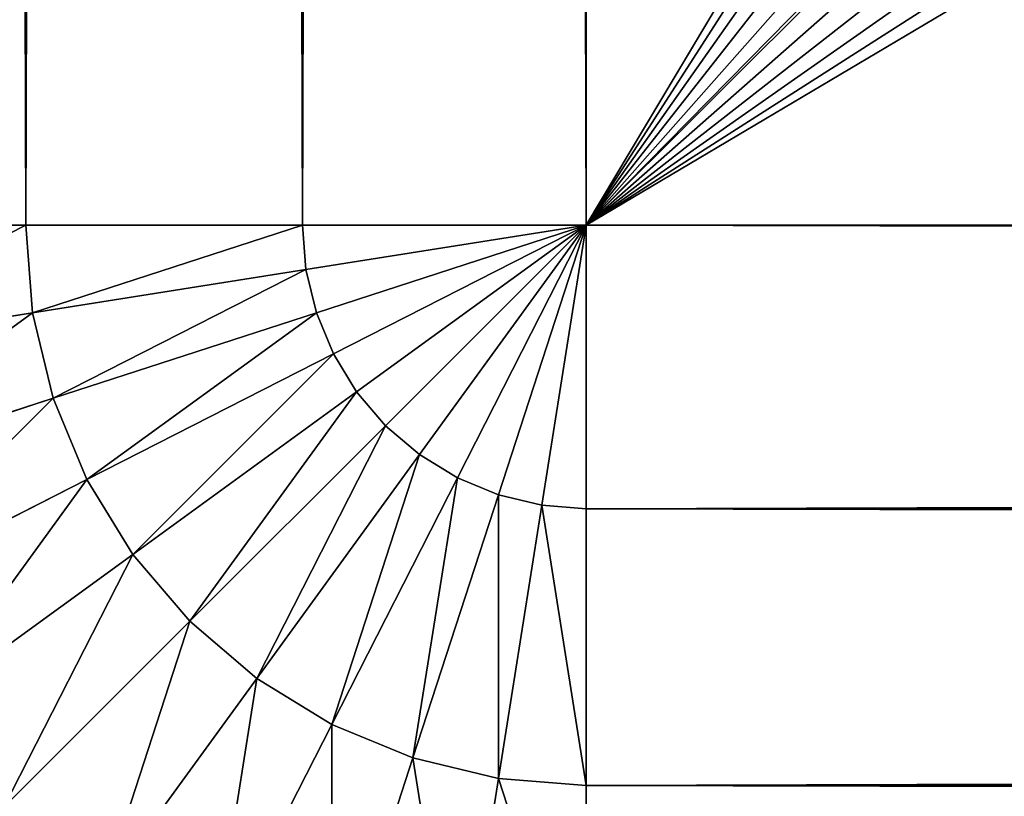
# Model space of a CAD drawing. Header units: centimetres. Extents: x -20.5 to 20.5, y -20.5 to 20.5.
# Tile 6 of 256: x -20.019 to -19.639, y -20.021 to -19.721. Entities that reach past the tile are written whole.
import ezdxf

# ---------------------------------------------------------------- set-up
doc = ezdxf.new("R2010")
doc.units = ezdxf.units.CM
doc.header["$LTSCALE"] = 2.54
doc.layers.get('0').update_dxf_attribs({"true_color": 0xff5454})

# ---------------------------------------------------------------- blocks, each defined once
blk = doc.blocks.new('Grupuj#1')
at = {"color": 7, "true_color": 0xfdfdfd}
for p, q in [((0.48369, 0.7, 13.46574), (0.48369, 41, 13.46574)), ((0.48369, 0.7, 13.46574), (0.48369, 41, 13.46574)), ((0.48369, 0.7, 0.03426), (0.48369, 41, 0.03426)), ((0.48369, 0.7, 0.03426), (0.48369, 41, 0.03426)), ((0.5905, 0.7, 13.49138), (0.5905, 41, 13.49138)), ((0.5905, 0.7, 13.49138), (0.5905, 41, 13.49138)), ((0.5905, 0.7, 0.00862), (0.5905, 41, 0.00862)), ((0.5905, 0.7, 0.00862), (0.5905, 41, 0.00862)), ((0.7, 41, 13.5), (0.7, 0.7, 13.5)), ((0.7, 41, 13.5), (0.7, 0.7, 13.5)), ((0.7, 41), (0.7, 0.7)), ((0.7, 41), (0.7, 0.7)), ((0.38221, 0.7, 13.4237), (0.48369, 0.7, 13.46574)), ((0.38221, 0.7, 13.4237), (0.48369, 0.7, 13.46574)), ((0.48369, 0.7, 0.03426), (0.38221, 0.7, 0.0763)), ((0.48369, 0.7, 0.03426), (0.38221, 0.7, 0.0763)), ((0.48369, 0.7, 13.46574), (0.5905, 0.7, 13.49138)), ((0.48635, 0.66616, 13.46574), (0.48369, 0.7, 13.46574)), ((0.48635, 0.66616, 13.46574), (0.48369, 0.7, 13.46574)), ((0.48369, 0.7, 13.46574), (0.5905, 0.7, 13.49138)), ((0.5905, 0.7, 0.00862), (0.48369, 0.7, 0.03426)), ((0.48635, 0.66616, 0.03426), (0.48369, 0.7, 0.03426)), ((0.5905, 0.7, 0.00862), (0.48369, 0.7, 0.03426)), ((0.48635, 0.66616, 0.03426), (0.48369, 0.7, 0.03426)), ((0.5905, 0.7, 13.49138), (0.7, 0.7, 13.5)), ((0.59184, 0.68287, 13.49138), (0.5905, 0.7, 13.49138)), ((0.59184, 0.68287, 13.49138), (0.5905, 0.7, 13.49138)), ((0.5905, 0.7, 13.49138), (0.7, 0.7, 13.5)), ((0.7, 0.7), (0.5905, 0.7, 0.00862)), ((0.59184, 0.68287, 0.00862), (0.5905, 0.7, 0.00862)), ((0.59184, 0.68287, 0.00862), (0.5905, 0.7, 0.00862)), ((0.7, 0.7), (0.5905, 0.7, 0.00862)), ((0.59184, 0.68287, 13.49138), (0.7, 0.7, 13.5)), ((0.59184, 0.68287, 13.49138), (0.7, 0.7, 13.5)), ((0.59184, 0.68287, 0.00862), (0.7, 0.7)), ((0.59184, 0.68287, 0.00862), (0.7, 0.7)), ((0.59586, 0.66616, 13.49138), (0.7, 0.7, 13.5)), ((0.59586, 0.66616, 13.49138), (0.7, 0.7, 13.5)), ((0.59586, 0.66616, 0.00862), (0.7, 0.7)), ((0.59586, 0.66616, 0.00862), (0.7, 0.7)), ((0.60243, 0.65029, 13.49138), (0.7, 0.7, 13.5)), ((0.60243, 0.65029, 13.49138), (0.7, 0.7, 13.5)), ((0.60243, 0.65029, 0.00862), (0.7, 0.7)), ((0.60243, 0.65029, 0.00862), (0.7, 0.7)), ((0.61141, 0.63564, 13.49138), (0.7, 0.7, 13.5)), ((0.61141, 0.63564, 13.49138), (0.7, 0.7, 13.5)), ((0.61141, 0.63564, 0.00862), (0.7, 0.7)), ((0.61141, 0.63564, 0.00862), (0.7, 0.7)), ((0.62257, 0.62257, 13.49138), (0.7, 0.7, 13.5)), ((0.62257, 0.62257, 13.49138), (0.7, 0.7, 13.5)), ((0.62257, 0.62257, 0.00862), (0.7, 0.7)), ((0.62257, 0.62257, 0.00862), (0.7, 0.7)), ((0.63564, 0.61141, 13.49138), (0.7, 0.7, 13.5)), ((0.63564, 0.61141, 13.49138), (0.7, 0.7, 13.5)), ((0.63564, 0.61141, 0.00862), (0.7, 0.7)), ((0.63564, 0.61141, 0.00862), (0.7, 0.7)), ((0.65029, 0.60243, 13.49138), (0.7, 0.7, 13.5)), ((0.65029, 0.60243, 13.49138), (0.7, 0.7, 13.5)), ((0.65029, 0.60243, 0.00862), (0.7, 0.7)), ((0.65029, 0.60243, 0.00862), (0.7, 0.7)), ((0.66616, 0.59586, 13.49138), (0.7, 0.7, 13.5)), ((0.66616, 0.59586, 13.49138), (0.7, 0.7, 13.5)), ((0.66616, 0.59586, 0.00862), (0.7, 0.7)), ((0.66616, 0.59586, 0.00862), (0.7, 0.7)), ((0.68287, 0.59184, 0.00862), (0.7, 0.7)), ((0.68287, 0.59184, 13.49138), (0.7, 0.7, 13.5)), ((0.68287, 0.59184, 13.49138), (0.7, 0.7, 13.5)), ((0.68287, 0.59184, 0.00862), (0.7, 0.7)), ((0.7, 0.7, 13.5), (40.3, 0.7, 13.5)), ((0.7, 0.5905, 0.00862), (0.7, 0.7)), ((0.7, 0.5905, 13.49138), (0.7, 0.7, 13.5)), ((0.7, 0.7), (40.3, 0.7)), ((0.7, 0.5905, 0.00862), (0.7, 0.7)), ((0.7, 0.7, 13.5), (40.3, 0.7, 13.5)), ((0.7, 0.5905, 13.49138), (0.7, 0.7, 13.5)), ((0.7, 0.7), (40.3, 0.7)), ((0.48635, 0.66616, 13.46574), (0.59184, 0.68287, 13.49138)), ((0.48635, 0.66616, 13.46574), (0.59184, 0.68287, 13.49138)), ((0.48635, 0.66616, 0.03426), (0.59184, 0.68287, 0.00862)), ((0.48635, 0.66616, 0.03426), (0.59184, 0.68287, 0.00862)), ((0.59586, 0.66616, 13.49138), (0.59184, 0.68287, 13.49138)), ((0.59586, 0.66616, 13.49138), (0.59184, 0.68287, 13.49138)), ((0.59586, 0.66616, 0.00862), (0.59184, 0.68287, 0.00862)), ((0.59586, 0.66616, 0.00862), (0.59184, 0.68287, 0.00862)), ((0.38612, 0.65029, 13.4237), (0.48635, 0.66616, 13.46574)), ((0.38612, 0.65029, 13.4237), (0.48635, 0.66616, 13.46574)), ((0.38612, 0.65029, 0.0763), (0.48635, 0.66616, 0.03426)), ((0.38612, 0.65029, 0.0763), (0.48635, 0.66616, 0.03426)), ((0.49428, 0.63316, 13.46574), (0.48635, 0.66616, 13.46574)), ((0.49428, 0.63316, 13.46574), (0.48635, 0.66616, 13.46574)), ((0.49428, 0.63316, 0.03426), (0.48635, 0.66616, 0.03426)), ((0.49428, 0.63316, 0.03426), (0.48635, 0.66616, 0.03426)), ((0.49428, 0.63316, 13.46574), (0.59586, 0.66616, 13.49138)), ((0.49428, 0.63316, 13.46574), (0.59586, 0.66616, 13.49138)), ((0.49428, 0.63316, 0.03426), (0.59586, 0.66616, 0.00862)), ((0.49428, 0.63316, 0.03426), (0.59586, 0.66616, 0.00862)), ((0.60243, 0.65029, 13.49138), (0.59586, 0.66616, 13.49138)), ((0.60243, 0.65029, 13.49138), (0.59586, 0.66616, 13.49138)), ((0.60243, 0.65029, 0.00862), (0.59586, 0.66616, 0.00862)), ((0.60243, 0.65029, 0.00862), (0.59586, 0.66616, 0.00862)), ((0.50726, 0.6018, 13.46574), (0.60243, 0.65029, 13.49138)), ((0.50726, 0.6018, 13.46574), (0.60243, 0.65029, 13.49138)), ((0.50726, 0.6018, 0.03426), (0.60243, 0.65029, 0.00862)), ((0.50726, 0.6018, 0.03426), (0.60243, 0.65029, 0.00862)), ((0.61141, 0.63564, 13.49138), (0.60243, 0.65029, 13.49138)), ((0.61141, 0.63564, 13.49138), (0.60243, 0.65029, 13.49138)), ((0.61141, 0.63564, 0.00862), (0.60243, 0.65029, 0.00862)), ((0.61141, 0.63564, 0.00862), (0.60243, 0.65029, 0.00862)), ((0.525, 0.57286, 13.46574), (0.61141, 0.63564, 13.49138)), ((0.525, 0.57286, 13.46574), (0.61141, 0.63564, 13.49138)), ((0.525, 0.57286, 0.03426), (0.61141, 0.63564, 0.00862)), ((0.525, 0.57286, 0.03426), (0.61141, 0.63564, 0.00862)), ((0.62257, 0.62257, 13.49138), (0.61141, 0.63564, 13.49138)), ((0.62257, 0.62257, 13.49138), (0.61141, 0.63564, 13.49138)), ((0.62257, 0.62257, 0.00862), (0.61141, 0.63564, 0.00862)), ((0.62257, 0.62257, 0.00862), (0.61141, 0.63564, 0.00862)), ((0.39776, 0.6018, 13.4237), (0.49428, 0.63316, 13.46574)), ((0.39776, 0.6018, 13.4237), (0.49428, 0.63316, 13.46574)), ((0.39776, 0.6018, 0.0763), (0.49428, 0.63316, 0.03426)), ((0.39776, 0.6018, 0.0763), (0.49428, 0.63316, 0.03426)), ((0.50726, 0.6018, 13.46574), (0.49428, 0.63316, 13.46574)), ((0.50726, 0.6018, 13.46574), (0.49428, 0.63316, 13.46574)), ((0.50726, 0.6018, 0.03426), (0.49428, 0.63316, 0.03426)), ((0.50726, 0.6018, 0.03426), (0.49428, 0.63316, 0.03426)), ((0.54704, 0.54704, 13.46574), (0.62257, 0.62257, 13.49138)), ((0.54704, 0.54704, 13.46574), (0.62257, 0.62257, 13.49138)), ((0.54704, 0.54704, 0.03426), (0.62257, 0.62257, 0.00862)), ((0.54704, 0.54704, 0.03426), (0.62257, 0.62257, 0.00862)), ((0.63564, 0.61141, 13.49138), (0.62257, 0.62257, 13.49138)), ((0.63564, 0.61141, 13.49138), (0.62257, 0.62257, 13.49138)), ((0.63564, 0.61141, 0.00862), (0.62257, 0.62257, 0.00862)), ((0.63564, 0.61141, 0.00862), (0.62257, 0.62257, 0.00862)), ((0.57286, 0.525, 13.46574), (0.63564, 0.61141, 13.49138)), ((0.57286, 0.525, 13.46574), (0.63564, 0.61141, 13.49138)), ((0.57286, 0.525, 0.03426), (0.63564, 0.61141, 0.00862)), ((0.57286, 0.525, 0.03426), (0.63564, 0.61141, 0.00862)), ((0.65029, 0.60243, 13.49138), (0.63564, 0.61141, 13.49138)), ((0.65029, 0.60243, 13.49138), (0.63564, 0.61141, 13.49138)), ((0.65029, 0.60243, 0.00862), (0.63564, 0.61141, 0.00862)), ((0.65029, 0.60243, 0.00862), (0.63564, 0.61141, 0.00862)), ((0.41684, 0.55572, 13.4237), (0.50726, 0.6018, 13.46574)), ((0.41684, 0.55572, 13.4237), (0.50726, 0.6018, 13.46574)), ((0.41684, 0.55572, 0.0763), (0.50726, 0.6018, 0.03426)), ((0.41684, 0.55572, 0.0763), (0.50726, 0.6018, 0.03426)), ((0.525, 0.57286, 13.46574), (0.50726, 0.6018, 13.46574)), ((0.525, 0.57286, 13.46574), (0.50726, 0.6018, 13.46574)), ((0.525, 0.57286, 0.03426), (0.50726, 0.6018, 0.03426)), ((0.525, 0.57286, 0.03426), (0.50726, 0.6018, 0.03426)), ((0.6018, 0.50726, 13.46574), (0.65029, 0.60243, 13.49138)), ((0.6018, 0.50726, 13.46574), (0.65029, 0.60243, 13.49138)), ((0.6018, 0.50726, 0.03426), (0.65029, 0.60243, 0.00862)), ((0.6018, 0.50726, 0.03426), (0.65029, 0.60243, 0.00862)), ((0.66616, 0.59586, 13.49138), (0.65029, 0.60243, 13.49138)), ((0.66616, 0.59586, 13.49138), (0.65029, 0.60243, 13.49138)), ((0.66616, 0.59586, 0.00862), (0.65029, 0.60243, 0.00862)), ((0.66616, 0.59586, 0.00862), (0.65029, 0.60243, 0.00862)), ((0.63316, 0.49428, 13.46574), (0.66616, 0.59586, 13.49138)), ((0.63316, 0.49428, 13.46574), (0.66616, 0.59586, 13.49138)), ((0.63316, 0.49428, 0.03426), (0.66616, 0.59586, 0.00862)), ((0.63316, 0.49428, 0.03426), (0.66616, 0.59586, 0.00862)), ((0.68287, 0.59184, 13.49138), (0.66616, 0.59586, 13.49138)), ((0.68287, 0.59184, 13.49138), (0.66616, 0.59586, 13.49138)), ((0.68287, 0.59184, 0.00862), (0.66616, 0.59586, 0.00862)), ((0.68287, 0.59184, 0.00862), (0.66616, 0.59586, 0.00862)), ((0.66616, 0.48635, 13.46574), (0.68287, 0.59184, 13.49138)), ((0.66616, 0.48635, 13.46574), (0.68287, 0.59184, 13.49138)), ((0.66616, 0.48635, 0.03426), (0.68287, 0.59184, 0.00862)), ((0.66616, 0.48635, 0.03426), (0.68287, 0.59184, 0.00862)), ((0.7, 0.5905, 0.00862), (0.68287, 0.59184, 0.00862)), ((0.7, 0.5905, 13.49138), (0.68287, 0.59184, 13.49138)), ((0.7, 0.5905, 13.49138), (0.68287, 0.59184, 13.49138)), ((0.7, 0.5905, 0.00862), (0.68287, 0.59184, 0.00862)), ((0.7, 0.48369, 13.46574), (0.7, 0.5905, 13.49138)), ((40.3, 0.5905, 0.00862), (0.7, 0.5905, 0.00862)), ((40.3, 0.5905, 0.00862), (0.7, 0.5905, 0.00862)), ((0.7, 0.48369, 0.03426), (0.7, 0.5905, 0.00862)), ((40.3, 0.5905, 13.49138), (0.7, 0.5905, 13.49138)), ((0.7, 0.48369, 13.46574), (0.7, 0.5905, 13.49138)), ((40.3, 0.5905, 13.49138), (0.7, 0.5905, 13.49138)), ((0.7, 0.48369, 0.03426), (0.7, 0.5905, 0.00862)), ((0.4429, 0.51321, 13.4237), (0.525, 0.57286, 13.46574)), ((0.4429, 0.51321, 13.4237), (0.525, 0.57286, 13.46574)), ((0.4429, 0.51321, 0.0763), (0.525, 0.57286, 0.03426)), ((0.4429, 0.51321, 0.0763), (0.525, 0.57286, 0.03426)), ((0.54704, 0.54704, 13.46574), (0.525, 0.57286, 13.46574)), ((0.54704, 0.54704, 13.46574), (0.525, 0.57286, 13.46574)), ((0.54704, 0.54704, 0.03426), (0.525, 0.57286, 0.03426)), ((0.54704, 0.54704, 0.03426), (0.525, 0.57286, 0.03426)), ((0.47529, 0.47529, 13.4237), (0.54704, 0.54704, 13.46574)), ((0.47529, 0.47529, 13.4237), (0.54704, 0.54704, 13.46574)), ((0.47529, 0.47529, 0.0763), (0.54704, 0.54704, 0.03426)), ((0.47529, 0.47529, 0.0763), (0.54704, 0.54704, 0.03426)), ((0.57286, 0.525, 13.46574), (0.54704, 0.54704, 13.46574)), ((0.57286, 0.525, 13.46574), (0.54704, 0.54704, 13.46574)), ((0.57286, 0.525, 0.03426), (0.54704, 0.54704, 0.03426)), ((0.57286, 0.525, 0.03426), (0.54704, 0.54704, 0.03426)), ((0.51321, 0.4429, 13.4237), (0.57286, 0.525, 13.46574)), ((0.51321, 0.4429, 13.4237), (0.57286, 0.525, 13.46574)), ((0.51321, 0.4429, 0.0763), (0.57286, 0.525, 0.03426)), ((0.51321, 0.4429, 0.0763), (0.57286, 0.525, 0.03426)), ((0.6018, 0.50726, 13.46574), (0.57286, 0.525, 13.46574)), ((0.6018, 0.50726, 13.46574), (0.57286, 0.525, 13.46574)), ((0.6018, 0.50726, 0.03426), (0.57286, 0.525, 0.03426)), ((0.6018, 0.50726, 0.03426), (0.57286, 0.525, 0.03426)), ((0.55572, 0.41684, 13.4237), (0.6018, 0.50726, 13.46574)), ((0.55572, 0.41684, 13.4237), (0.6018, 0.50726, 13.46574)), ((0.55572, 0.41684, 0.0763), (0.6018, 0.50726, 0.03426)), ((0.55572, 0.41684, 0.0763), (0.6018, 0.50726, 0.03426)), ((0.63316, 0.49428, 13.46574), (0.6018, 0.50726, 13.46574)), ((0.63316, 0.49428, 13.46574), (0.6018, 0.50726, 13.46574)), ((0.63316, 0.49428, 0.03426), (0.6018, 0.50726, 0.03426)), ((0.63316, 0.49428, 0.03426), (0.6018, 0.50726, 0.03426)), ((0.6018, 0.39776, 13.4237), (0.63316, 0.49428, 13.46574)), ((0.6018, 0.39776, 13.4237), (0.63316, 0.49428, 13.46574)), ((0.6018, 0.39776, 0.0763), (0.63316, 0.49428, 0.03426)), ((0.6018, 0.39776, 0.0763), (0.63316, 0.49428, 0.03426)), ((0.66616, 0.48635, 13.46574), (0.63316, 0.49428, 13.46574)), ((0.66616, 0.48635, 13.46574), (0.63316, 0.49428, 13.46574)), ((0.66616, 0.48635, 0.03426), (0.63316, 0.49428, 0.03426)), ((0.66616, 0.48635, 0.03426), (0.63316, 0.49428, 0.03426)), ((0.65029, 0.38612, 0.0763), (0.66616, 0.48635, 0.03426)), ((0.65029, 0.38612, 13.4237), (0.66616, 0.48635, 13.46574)), ((0.65029, 0.38612, 13.4237), (0.66616, 0.48635, 13.46574)), ((0.65029, 0.38612, 0.0763), (0.66616, 0.48635, 0.03426)), ((0.7, 0.48369, 0.03426), (0.66616, 0.48635, 0.03426)), ((0.7, 0.48369, 13.46574), (0.66616, 0.48635, 13.46574)), ((0.7, 0.48369, 13.46574), (0.66616, 0.48635, 13.46574)), ((0.7, 0.48369, 0.03426), (0.66616, 0.48635, 0.03426)), ((0.7, 0.38221, 0.0763), (0.7, 0.48369, 0.03426)), ((0.7, 0.38221, 13.4237), (0.7, 0.48369, 13.46574)), ((40.3, 0.48369, 0.03426), (0.7, 0.48369, 0.03426)), ((0.7, 0.38221, 0.0763), (0.7, 0.48369, 0.03426)), ((40.3, 0.48369, 0.03426), (0.7, 0.48369, 0.03426)), ((40.3, 0.48369, 13.46574), (0.7, 0.48369, 13.46574)), ((40.3, 0.48369, 13.46574), (0.7, 0.48369, 13.46574)), ((0.7, 0.38221, 13.4237), (0.7, 0.48369, 13.46574))]:
    blk.add_line(p, q, dxfattribs=at)
mesh = blk.add_polyface(dxfattribs=at)
corners = [(0.48369, 0.7, 13.46574), (0.38221, 41, 13.4237), (0.38221, 0.7, 13.4237), (0.48369, 41, 13.46574)]
mesh.append_faces([[corners[k] for k in face] for face in [(0, 1, 2), (1, 0, 3)]], dxfattribs={"vtx0": -1, "color": 7})
mesh = blk.add_polyface(dxfattribs=at)
corners = [(0.48369, 41, 0.03426), (0.38221, 0.7, 0.0763), (0.38221, 41, 0.0763), (0.48369, 0.7, 0.03426)]
mesh.append_faces([[corners[k] for k in face] for face in [(0, 1, 2), (1, 0, 3)]], dxfattribs={"vtx0": -1, "color": 7})
mesh = blk.add_polyface(dxfattribs=at)
corners = [(0.5905, 0.7, 13.49138), (0.48369, 41, 13.46574), (0.48369, 0.7, 13.46574), (0.5905, 41, 13.49138)]
mesh.append_faces([[corners[k] for k in face] for face in [(0, 1, 2), (1, 0, 3)]], dxfattribs={"vtx0": -1, "color": 7})
mesh = blk.add_polyface(dxfattribs=at)
corners = [(0.5905, 41, 0.00862), (0.48369, 0.7, 0.03426), (0.48369, 41, 0.03426), (0.5905, 0.7, 0.00862)]
mesh.append_faces([[corners[k] for k in face] for face in [(0, 1, 2), (1, 0, 3)]], dxfattribs={"vtx0": -1, "color": 7})
mesh = blk.add_polyface(dxfattribs=at)
corners = [(0.7, 0.7, 13.5), (0.5905, 41, 13.49138), (0.5905, 0.7, 13.49138), (0.7, 41, 13.5)]
mesh.append_faces([[corners[k] for k in face] for face in [(0, 1, 2), (1, 0, 3)]], dxfattribs={"vtx0": -1, "color": 7})
mesh = blk.add_polyface(dxfattribs=at)
corners = [(0.7, 41), (0.5905, 0.7, 0.00862), (0.5905, 41, 0.00862), (0.7, 0.7)]
mesh.append_faces([[corners[k] for k in face] for face in [(0, 1, 2), (1, 0, 3)]], dxfattribs={"vtx0": -1, "color": 7})
mesh = blk.add_polyface(dxfattribs=at)
corners = [(0.7, 0.7, 13.5), (2.91773, 4.41436, 13.5), (0.7, 41, 13.5), (2.93654, 4.18083, 13.5), (2.99251, 3.95304, 13.5), (3.08426, 3.73662, 13.5), (3.20954, 3.53688, 13.5), (3.36525, 3.35875, 13.5), (3.54756, 3.20661, 13.5), (3.75199, 3.08421, 13.5), (3.9735, 2.99457, 13.5), (4.20663, 2.93988, 13.5), (4.44565, 2.9215, 13.5), (40.3, 0.7, 13.5), (36.55435, 2.9215, 13.5), (36.79337, 2.93988, 13.5), (37.0265, 2.99457, 13.5), (37.24801, 3.08421, 13.5), (37.45244, 3.20661, 13.5), (37.63475, 3.35875, 13.5), (37.79046, 3.53688, 13.5), (37.91574, 3.73662, 13.5), (38.00749, 3.95304, 13.5), (38.06346, 4.18083, 13.5), (38.08227, 4.41436, 13.5), (38.08227, 28.18564, 13.5), (3.9735, 29.60543, 13.5), (40.3, 41, 13.5), (3.75199, 29.51579, 13.5), (3.54756, 29.39339, 13.5), (3.36525, 29.24125, 13.5), (3.20954, 29.06312, 13.5), (3.08426, 28.86338, 13.5), (2.99251, 28.64696, 13.5), (2.93654, 28.41917, 13.5), (2.91773, 28.18564, 13.5), (4.20663, 29.66012, 13.5), (4.44565, 29.6785, 13.5), (36.55435, 29.6785, 13.5), (36.79337, 29.66012, 13.5), (37.0265, 29.60543, 13.5), (37.24801, 29.51579, 13.5), (37.45244, 29.39339, 13.5), (37.63475, 29.24125, 13.5), (37.79046, 29.06312, 13.5), (37.91574, 28.86338, 13.5), (38.00749, 28.64696, 13.5), (38.06346, 28.41917, 13.5)]
mesh.append_faces([[corners[k] for k in face] for face in [(0, 1, 2), (1, 0, 3), (3, 0, 4), (4, 0, 5), (5, 0, 6), (6, 0, 7), (7, 0, 8), (8, 0, 9), (9, 0, 10), (10, 0, 11), (11, 0, 12), (12, 13, 14), (14, 13, 15), (15, 13, 16), (16, 13, 17), (17, 13, 18), (18, 13, 19), (19, 13, 20), (20, 13, 21), (21, 13, 22), (22, 13, 23), (23, 13, 24), (24, 13, 25), (2, 26, 27), (26, 2, 28), (28, 2, 29), (29, 2, 30), (30, 2, 31), (31, 2, 32), (32, 2, 33), (33, 2, 34), (34, 2, 35), (35, 2, 1), (27, 25, 13)]], dxfattribs={"vtx0": -1, "vtx1": -1, "color": 7})
mesh.append_faces([[corners[k] for k in face] for face in [(12, 0, 13), (27, 26, 36), (27, 36, 37), (27, 37, 38), (27, 38, 39), (27, 39, 40), (27, 40, 41), (27, 41, 42), (27, 42, 43), (27, 43, 44), (27, 44, 45), (27, 45, 46), (27, 46, 47), (27, 47, 25)]], dxfattribs={"vtx0": -1, "vtx2": -1, "color": 7})
mesh = blk.add_polyface(dxfattribs=at)
corners = [(40.3, 41), (0.7, 0.7), (0.7, 41), (40.3, 0.7)]
mesh.append_faces([[corners[k] for k in face] for face in [(0, 1, 2), (1, 0, 3)]], dxfattribs={"vtx0": -1, "color": 7})
mesh = blk.add_polyface(dxfattribs=at)
corners = [(0.38612, 0.65029, 13.4237), (0.48369, 0.7, 13.46574), (0.38221, 0.7, 13.4237), (0.48635, 0.66616, 13.46574)]
mesh.append_faces([[corners[k] for k in face] for face in [(0, 1, 2), (1, 0, 3)]], dxfattribs={"vtx0": -1, "color": 7})
mesh = blk.add_polyface(dxfattribs=at)
corners = [(0.48369, 0.7, 0.03426), (0.38612, 0.65029, 0.0763), (0.38221, 0.7, 0.0763), (0.48635, 0.66616, 0.03426)]
mesh.append_faces([[corners[k] for k in face] for face in [(0, 1, 2), (1, 0, 3)]], dxfattribs={"vtx0": -1, "color": 7})
mesh = blk.add_polyface(dxfattribs=at)
corners = [(0.48635, 0.66616, 13.46574), (0.5905, 0.7, 13.49138), (0.48369, 0.7, 13.46574), (0.59184, 0.68287, 13.49138)]
mesh.append_faces([[corners[k] for k in face] for face in [(0, 1, 2), (1, 0, 3)]], dxfattribs={"vtx0": -1, "color": 7})
mesh = blk.add_polyface(dxfattribs=at)
corners = [(0.5905, 0.7, 0.00862), (0.48635, 0.66616, 0.03426), (0.48369, 0.7, 0.03426), (0.59184, 0.68287, 0.00862)]
mesh.append_faces([[corners[k] for k in face] for face in [(0, 1, 2), (1, 0, 3)]], dxfattribs={"vtx0": -1, "color": 7})
mesh = blk.add_polyface(dxfattribs=at)
corners = [(0.7, 0.7, 13.5), (0.5905, 0.7, 13.49138), (0.59184, 0.68287, 13.49138)]
mesh.append_faces([[corners[k] for k in face] for face in [(0, 1, 2)]], dxfattribs={"color": 7})
mesh = blk.add_polyface(dxfattribs=at)
corners = [(0.7, 0.7), (0.59184, 0.68287, 0.00862), (0.5905, 0.7, 0.00862)]
mesh.append_faces([[corners[k] for k in face] for face in [(0, 1, 2)]], dxfattribs={"color": 7})
mesh = blk.add_polyface(dxfattribs=at)
corners = [(0.7, 0.7, 13.5), (0.59184, 0.68287, 13.49138), (0.59586, 0.66616, 13.49138)]
mesh.append_faces([[corners[k] for k in face] for face in [(0, 1, 2)]], dxfattribs={"color": 7})
mesh = blk.add_polyface(dxfattribs=at)
corners = [(0.7, 0.7), (0.59586, 0.66616, 0.00862), (0.59184, 0.68287, 0.00862)]
mesh.append_faces([[corners[k] for k in face] for face in [(0, 1, 2)]], dxfattribs={"color": 7})
mesh = blk.add_polyface(dxfattribs=at)
corners = [(0.7, 0.7, 13.5), (0.59586, 0.66616, 13.49138), (0.60243, 0.65029, 13.49138)]
mesh.append_faces([[corners[k] for k in face] for face in [(0, 1, 2)]], dxfattribs={"color": 7})
mesh = blk.add_polyface(dxfattribs=at)
corners = [(0.7, 0.7), (0.60243, 0.65029, 0.00862), (0.59586, 0.66616, 0.00862)]
mesh.append_faces([[corners[k] for k in face] for face in [(0, 1, 2)]], dxfattribs={"color": 7})
mesh = blk.add_polyface(dxfattribs=at)
corners = [(0.7, 0.7, 13.5), (0.60243, 0.65029, 13.49138), (0.61141, 0.63564, 13.49138)]
mesh.append_faces([[corners[k] for k in face] for face in [(0, 1, 2)]], dxfattribs={"color": 7})
mesh = blk.add_polyface(dxfattribs=at)
corners = [(0.7, 0.7), (0.61141, 0.63564, 0.00862), (0.60243, 0.65029, 0.00862)]
mesh.append_faces([[corners[k] for k in face] for face in [(0, 1, 2)]], dxfattribs={"color": 7})
mesh = blk.add_polyface(dxfattribs=at)
corners = [(0.7, 0.7, 13.5), (0.61141, 0.63564, 13.49138), (0.62257, 0.62257, 13.49138)]
mesh.append_faces([[corners[k] for k in face] for face in [(0, 1, 2)]], dxfattribs={"color": 7})
mesh = blk.add_polyface(dxfattribs=at)
corners = [(0.7, 0.7), (0.62257, 0.62257, 0.00862), (0.61141, 0.63564, 0.00862)]
mesh.append_faces([[corners[k] for k in face] for face in [(0, 1, 2)]], dxfattribs={"color": 7})
mesh = blk.add_polyface(dxfattribs=at)
corners = [(0.7, 0.7, 13.5), (0.62257, 0.62257, 13.49138), (0.63564, 0.61141, 13.49138)]
mesh.append_faces([[corners[k] for k in face] for face in [(0, 1, 2)]], dxfattribs={"color": 7})
mesh = blk.add_polyface(dxfattribs=at)
corners = [(0.7, 0.7), (0.63564, 0.61141, 0.00862), (0.62257, 0.62257, 0.00862)]
mesh.append_faces([[corners[k] for k in face] for face in [(0, 1, 2)]], dxfattribs={"color": 7})
mesh = blk.add_polyface(dxfattribs=at)
corners = [(0.7, 0.7, 13.5), (0.63564, 0.61141, 13.49138), (0.65029, 0.60243, 13.49138)]
mesh.append_faces([[corners[k] for k in face] for face in [(0, 1, 2)]], dxfattribs={"color": 7})
mesh = blk.add_polyface(dxfattribs=at)
corners = [(0.7, 0.7), (0.65029, 0.60243, 0.00862), (0.63564, 0.61141, 0.00862)]
mesh.append_faces([[corners[k] for k in face] for face in [(0, 1, 2)]], dxfattribs={"color": 7})
mesh = blk.add_polyface(dxfattribs=at)
corners = [(0.7, 0.7, 13.5), (0.65029, 0.60243, 13.49138), (0.66616, 0.59586, 13.49138)]
mesh.append_faces([[corners[k] for k in face] for face in [(0, 1, 2)]], dxfattribs={"color": 7})
mesh = blk.add_polyface(dxfattribs=at)
corners = [(0.7, 0.7), (0.66616, 0.59586, 0.00862), (0.65029, 0.60243, 0.00862)]
mesh.append_faces([[corners[k] for k in face] for face in [(0, 1, 2)]], dxfattribs={"color": 7})
mesh = blk.add_polyface(dxfattribs=at)
corners = [(0.7, 0.7, 13.5), (0.66616, 0.59586, 13.49138), (0.68287, 0.59184, 13.49138)]
mesh.append_faces([[corners[k] for k in face] for face in [(0, 1, 2)]], dxfattribs={"color": 7})
mesh = blk.add_polyface(dxfattribs=at)
corners = [(0.7, 0.7), (0.68287, 0.59184, 0.00862), (0.66616, 0.59586, 0.00862)]
mesh.append_faces([[corners[k] for k in face] for face in [(0, 1, 2)]], dxfattribs={"color": 7})
mesh = blk.add_polyface(dxfattribs=at)
corners = [(0.7, 0.5905, 0.00862), (0.68287, 0.59184, 0.00862), (0.7, 0.7)]
mesh.append_faces([[corners[k] for k in face] for face in [(0, 1, 2)]], dxfattribs={"color": 7})
mesh = blk.add_polyface(dxfattribs=at)
corners = [(0.7, 0.7, 13.5), (0.68287, 0.59184, 13.49138), (0.7, 0.5905, 13.49138)]
mesh.append_faces([[corners[k] for k in face] for face in [(0, 1, 2)]], dxfattribs={"color": 7})
mesh = blk.add_polyface(dxfattribs=at)
corners = [(40.3, 0.7), (0.7, 0.5905, 0.00862), (0.7, 0.7), (40.3, 0.5905, 0.00862)]
mesh.append_faces([[corners[k] for k in face] for face in [(0, 1, 2), (1, 0, 3)]], dxfattribs={"vtx0": -1, "color": 7})
mesh = blk.add_polyface(dxfattribs=at)
corners = [(40.3, 0.5905, 13.49138), (0.7, 0.7, 13.5), (0.7, 0.5905, 13.49138), (40.3, 0.7, 13.5)]
mesh.append_faces([[corners[k] for k in face] for face in [(0, 1, 2), (1, 0, 3)]], dxfattribs={"vtx0": -1, "color": 7})
mesh = blk.add_polyface(dxfattribs=at)
corners = [(0.49428, 0.63316, 13.46574), (0.59184, 0.68287, 13.49138), (0.48635, 0.66616, 13.46574), (0.59586, 0.66616, 13.49138)]
mesh.append_faces([[corners[k] for k in face] for face in [(0, 1, 2), (1, 0, 3)]], dxfattribs={"vtx0": -1, "color": 7})
mesh = blk.add_polyface(dxfattribs=at)
corners = [(0.59184, 0.68287, 0.00862), (0.49428, 0.63316, 0.03426), (0.48635, 0.66616, 0.03426), (0.59586, 0.66616, 0.00862)]
mesh.append_faces([[corners[k] for k in face] for face in [(0, 1, 2), (1, 0, 3)]], dxfattribs={"vtx0": -1, "color": 7})
mesh = blk.add_polyface(dxfattribs=at)
corners = [(0.39776, 0.6018, 13.4237), (0.48635, 0.66616, 13.46574), (0.38612, 0.65029, 13.4237), (0.49428, 0.63316, 13.46574)]
mesh.append_faces([[corners[k] for k in face] for face in [(0, 1, 2), (1, 0, 3)]], dxfattribs={"vtx0": -1, "color": 7})
mesh = blk.add_polyface(dxfattribs=at)
corners = [(0.48635, 0.66616, 0.03426), (0.39776, 0.6018, 0.0763), (0.38612, 0.65029, 0.0763), (0.49428, 0.63316, 0.03426)]
mesh.append_faces([[corners[k] for k in face] for face in [(0, 1, 2), (1, 0, 3)]], dxfattribs={"vtx0": -1, "color": 7})
mesh = blk.add_polyface(dxfattribs=at)
corners = [(0.50726, 0.6018, 13.46574), (0.59586, 0.66616, 13.49138), (0.49428, 0.63316, 13.46574), (0.60243, 0.65029, 13.49138)]
mesh.append_faces([[corners[k] for k in face] for face in [(0, 1, 2), (1, 0, 3)]], dxfattribs={"vtx0": -1, "color": 7})
mesh = blk.add_polyface(dxfattribs=at)
corners = [(0.59586, 0.66616, 0.00862), (0.50726, 0.6018, 0.03426), (0.49428, 0.63316, 0.03426), (0.60243, 0.65029, 0.00862)]
mesh.append_faces([[corners[k] for k in face] for face in [(0, 1, 2), (1, 0, 3)]], dxfattribs={"vtx0": -1, "color": 7})
mesh = blk.add_polyface(dxfattribs=at)
corners = [(0.525, 0.57286, 13.46574), (0.60243, 0.65029, 13.49138), (0.50726, 0.6018, 13.46574), (0.61141, 0.63564, 13.49138)]
mesh.append_faces([[corners[k] for k in face] for face in [(0, 1, 2), (1, 0, 3)]], dxfattribs={"vtx0": -1, "color": 7})
mesh = blk.add_polyface(dxfattribs=at)
corners = [(0.60243, 0.65029, 0.00862), (0.525, 0.57286, 0.03426), (0.50726, 0.6018, 0.03426), (0.61141, 0.63564, 0.00862)]
mesh.append_faces([[corners[k] for k in face] for face in [(0, 1, 2), (1, 0, 3)]], dxfattribs={"vtx0": -1, "color": 7})
mesh = blk.add_polyface(dxfattribs=at)
corners = [(0.54704, 0.54704, 13.46574), (0.61141, 0.63564, 13.49138), (0.525, 0.57286, 13.46574), (0.62257, 0.62257, 13.49138)]
mesh.append_faces([[corners[k] for k in face] for face in [(0, 1, 2), (1, 0, 3)]], dxfattribs={"vtx0": -1, "color": 7})
mesh = blk.add_polyface(dxfattribs=at)
corners = [(0.61141, 0.63564, 0.00862), (0.54704, 0.54704, 0.03426), (0.525, 0.57286, 0.03426), (0.62257, 0.62257, 0.00862)]
mesh.append_faces([[corners[k] for k in face] for face in [(0, 1, 2), (1, 0, 3)]], dxfattribs={"vtx0": -1, "color": 7})
mesh = blk.add_polyface(dxfattribs=at)
corners = [(0.41684, 0.55572, 13.4237), (0.49428, 0.63316, 13.46574), (0.39776, 0.6018, 13.4237), (0.50726, 0.6018, 13.46574)]
mesh.append_faces([[corners[k] for k in face] for face in [(0, 1, 2), (1, 0, 3)]], dxfattribs={"vtx0": -1, "color": 7})
mesh = blk.add_polyface(dxfattribs=at)
corners = [(0.49428, 0.63316, 0.03426), (0.41684, 0.55572, 0.0763), (0.39776, 0.6018, 0.0763), (0.50726, 0.6018, 0.03426)]
mesh.append_faces([[corners[k] for k in face] for face in [(0, 1, 2), (1, 0, 3)]], dxfattribs={"vtx0": -1, "color": 7})
mesh = blk.add_polyface(dxfattribs=at)
corners = [(0.57286, 0.525, 13.46574), (0.62257, 0.62257, 13.49138), (0.54704, 0.54704, 13.46574), (0.63564, 0.61141, 13.49138)]
mesh.append_faces([[corners[k] for k in face] for face in [(0, 1, 2), (1, 0, 3)]], dxfattribs={"vtx0": -1, "color": 7})
mesh = blk.add_polyface(dxfattribs=at)
corners = [(0.62257, 0.62257, 0.00862), (0.57286, 0.525, 0.03426), (0.54704, 0.54704, 0.03426), (0.63564, 0.61141, 0.00862)]
mesh.append_faces([[corners[k] for k in face] for face in [(0, 1, 2), (1, 0, 3)]], dxfattribs={"vtx0": -1, "color": 7})
mesh = blk.add_polyface(dxfattribs=at)
corners = [(0.6018, 0.50726, 13.46574), (0.63564, 0.61141, 13.49138), (0.57286, 0.525, 13.46574), (0.65029, 0.60243, 13.49138)]
mesh.append_faces([[corners[k] for k in face] for face in [(0, 1, 2), (1, 0, 3)]], dxfattribs={"vtx0": -1, "color": 7})
mesh = blk.add_polyface(dxfattribs=at)
corners = [(0.63564, 0.61141, 0.00862), (0.6018, 0.50726, 0.03426), (0.57286, 0.525, 0.03426), (0.65029, 0.60243, 0.00862)]
mesh.append_faces([[corners[k] for k in face] for face in [(0, 1, 2), (1, 0, 3)]], dxfattribs={"vtx0": -1, "color": 7})
mesh = blk.add_polyface(dxfattribs=at)
corners = [(0.4429, 0.51321, 13.4237), (0.50726, 0.6018, 13.46574), (0.41684, 0.55572, 13.4237), (0.525, 0.57286, 13.46574)]
mesh.append_faces([[corners[k] for k in face] for face in [(0, 1, 2), (1, 0, 3)]], dxfattribs={"vtx0": -1, "color": 7})
mesh = blk.add_polyface(dxfattribs=at)
corners = [(0.50726, 0.6018, 0.03426), (0.4429, 0.51321, 0.0763), (0.41684, 0.55572, 0.0763), (0.525, 0.57286, 0.03426)]
mesh.append_faces([[corners[k] for k in face] for face in [(0, 1, 2), (1, 0, 3)]], dxfattribs={"vtx0": -1, "color": 7})
mesh = blk.add_polyface(dxfattribs=at)
corners = [(0.63316, 0.49428, 13.46574), (0.65029, 0.60243, 13.49138), (0.6018, 0.50726, 13.46574), (0.66616, 0.59586, 13.49138)]
mesh.append_faces([[corners[k] for k in face] for face in [(0, 1, 2), (1, 0, 3)]], dxfattribs={"vtx0": -1, "color": 7})
mesh = blk.add_polyface(dxfattribs=at)
corners = [(0.65029, 0.60243, 0.00862), (0.63316, 0.49428, 0.03426), (0.6018, 0.50726, 0.03426), (0.66616, 0.59586, 0.00862)]
mesh.append_faces([[corners[k] for k in face] for face in [(0, 1, 2), (1, 0, 3)]], dxfattribs={"vtx0": -1, "color": 7})
mesh = blk.add_polyface(dxfattribs=at)
corners = [(0.66616, 0.48635, 13.46574), (0.66616, 0.59586, 13.49138), (0.63316, 0.49428, 13.46574), (0.68287, 0.59184, 13.49138)]
mesh.append_faces([[corners[k] for k in face] for face in [(0, 1, 2), (1, 0, 3)]], dxfattribs={"vtx0": -1, "color": 7})
mesh = blk.add_polyface(dxfattribs=at)
corners = [(0.66616, 0.59586, 0.00862), (0.66616, 0.48635, 0.03426), (0.63316, 0.49428, 0.03426), (0.68287, 0.59184, 0.00862)]
mesh.append_faces([[corners[k] for k in face] for face in [(0, 1, 2), (1, 0, 3)]], dxfattribs={"vtx0": -1, "color": 7})
mesh = blk.add_polyface(dxfattribs=at)
corners = [(0.7, 0.48369, 13.46574), (0.68287, 0.59184, 13.49138), (0.66616, 0.48635, 13.46574), (0.7, 0.5905, 13.49138)]
mesh.append_faces([[corners[k] for k in face] for face in [(0, 1, 2), (1, 0, 3)]], dxfattribs={"vtx0": -1, "color": 7})
mesh = blk.add_polyface(dxfattribs=at)
corners = [(0.68287, 0.59184, 0.00862), (0.7, 0.48369, 0.03426), (0.66616, 0.48635, 0.03426), (0.7, 0.5905, 0.00862)]
mesh.append_faces([[corners[k] for k in face] for face in [(0, 1, 2), (1, 0, 3)]], dxfattribs={"vtx0": -1, "color": 7})
mesh = blk.add_polyface(dxfattribs=at)
corners = [(40.3, 0.5905, 0.00862), (0.7, 0.48369, 0.03426), (0.7, 0.5905, 0.00862), (40.3, 0.48369, 0.03426)]
mesh.append_faces([[corners[k] for k in face] for face in [(0, 1, 2), (1, 0, 3)]], dxfattribs={"vtx0": -1, "color": 7})
mesh = blk.add_polyface(dxfattribs=at)
corners = [(40.3, 0.48369, 13.46574), (0.7, 0.5905, 13.49138), (0.7, 0.48369, 13.46574), (40.3, 0.5905, 13.49138)]
mesh.append_faces([[corners[k] for k in face] for face in [(0, 1, 2), (1, 0, 3)]], dxfattribs={"vtx0": -1, "color": 7})
mesh = blk.add_polyface(dxfattribs=at)
corners = [(0.47529, 0.47529, 13.4237), (0.525, 0.57286, 13.46574), (0.4429, 0.51321, 13.4237), (0.54704, 0.54704, 13.46574)]
mesh.append_faces([[corners[k] for k in face] for face in [(0, 1, 2), (1, 0, 3)]], dxfattribs={"vtx0": -1, "color": 7})
mesh = blk.add_polyface(dxfattribs=at)
corners = [(0.525, 0.57286, 0.03426), (0.47529, 0.47529, 0.0763), (0.4429, 0.51321, 0.0763), (0.54704, 0.54704, 0.03426)]
mesh.append_faces([[corners[k] for k in face] for face in [(0, 1, 2), (1, 0, 3)]], dxfattribs={"vtx0": -1, "color": 7})
mesh = blk.add_polyface(dxfattribs=at)
corners = [(0.51321, 0.4429, 13.4237), (0.54704, 0.54704, 13.46574), (0.47529, 0.47529, 13.4237), (0.57286, 0.525, 13.46574)]
mesh.append_faces([[corners[k] for k in face] for face in [(0, 1, 2), (1, 0, 3)]], dxfattribs={"vtx0": -1, "color": 7})
mesh = blk.add_polyface(dxfattribs=at)
corners = [(0.54704, 0.54704, 0.03426), (0.51321, 0.4429, 0.0763), (0.47529, 0.47529, 0.0763), (0.57286, 0.525, 0.03426)]
mesh.append_faces([[corners[k] for k in face] for face in [(0, 1, 2), (1, 0, 3)]], dxfattribs={"vtx0": -1, "color": 7})
mesh = blk.add_polyface(dxfattribs=at)
corners = [(0.55572, 0.41684, 13.4237), (0.57286, 0.525, 13.46574), (0.51321, 0.4429, 13.4237), (0.6018, 0.50726, 13.46574)]
mesh.append_faces([[corners[k] for k in face] for face in [(0, 1, 2), (1, 0, 3)]], dxfattribs={"vtx0": -1, "color": 7})
mesh = blk.add_polyface(dxfattribs=at)
corners = [(0.57286, 0.525, 0.03426), (0.55572, 0.41684, 0.0763), (0.51321, 0.4429, 0.0763), (0.6018, 0.50726, 0.03426)]
mesh.append_faces([[corners[k] for k in face] for face in [(0, 1, 2), (1, 0, 3)]], dxfattribs={"vtx0": -1, "color": 7})
mesh = blk.add_polyface(dxfattribs=at)
corners = [(0.6018, 0.39776, 13.4237), (0.6018, 0.50726, 13.46574), (0.55572, 0.41684, 13.4237), (0.63316, 0.49428, 13.46574)]
mesh.append_faces([[corners[k] for k in face] for face in [(0, 1, 2), (1, 0, 3)]], dxfattribs={"vtx0": -1, "color": 7})
mesh = blk.add_polyface(dxfattribs=at)
corners = [(0.6018, 0.50726, 0.03426), (0.6018, 0.39776, 0.0763), (0.55572, 0.41684, 0.0763), (0.63316, 0.49428, 0.03426)]
mesh.append_faces([[corners[k] for k in face] for face in [(0, 1, 2), (1, 0, 3)]], dxfattribs={"vtx0": -1, "color": 7})
mesh = blk.add_polyface(dxfattribs=at)
corners = [(0.65029, 0.38612, 13.4237), (0.63316, 0.49428, 13.46574), (0.6018, 0.39776, 13.4237), (0.66616, 0.48635, 13.46574)]
mesh.append_faces([[corners[k] for k in face] for face in [(0, 1, 2), (1, 0, 3)]], dxfattribs={"vtx0": -1, "color": 7})
mesh = blk.add_polyface(dxfattribs=at)
corners = [(0.63316, 0.49428, 0.03426), (0.65029, 0.38612, 0.0763), (0.6018, 0.39776, 0.0763), (0.66616, 0.48635, 0.03426)]
mesh.append_faces([[corners[k] for k in face] for face in [(0, 1, 2), (1, 0, 3)]], dxfattribs={"vtx0": -1, "color": 7})
mesh = blk.add_polyface(dxfattribs=at)
corners = [(0.66616, 0.48635, 0.03426), (0.7, 0.38221, 0.0763), (0.65029, 0.38612, 0.0763), (0.7, 0.48369, 0.03426)]
mesh.append_faces([[corners[k] for k in face] for face in [(0, 1, 2), (1, 0, 3)]], dxfattribs={"vtx0": -1, "color": 7})
mesh = blk.add_polyface(dxfattribs=at)
corners = [(0.7, 0.38221, 13.4237), (0.66616, 0.48635, 13.46574), (0.65029, 0.38612, 13.4237), (0.7, 0.48369, 13.46574)]
mesh.append_faces([[corners[k] for k in face] for face in [(0, 1, 2), (1, 0, 3)]], dxfattribs={"vtx0": -1, "color": 7})
mesh = blk.add_polyface(dxfattribs=at)
corners = [(40.3, 0.48369, 0.03426), (0.7, 0.38221, 0.0763), (0.7, 0.48369, 0.03426), (40.3, 0.38221, 0.0763)]
mesh.append_faces([[corners[k] for k in face] for face in [(0, 1, 2), (1, 0, 3)]], dxfattribs={"vtx0": -1, "color": 7})
mesh = blk.add_polyface(dxfattribs=at)
corners = [(40.3, 0.38221, 13.4237), (0.7, 0.48369, 13.46574), (0.7, 0.38221, 13.4237), (40.3, 0.48369, 13.46574)]
mesh.append_faces([[corners[k] for k in face] for face in [(0, 1, 2), (1, 0, 3)]], dxfattribs={"vtx0": -1, "color": 7})
blk = doc.blocks.new('Oltens Susa umywalka wisz_ca 50x41 cm z pow_ok_ SmartClean bia_a 41903000')
at = {"color": 0}
blk.add_blockref('Grupuj#1', (0, 0), dxfattribs=at)

msp = doc.modelspace()

# ---------------------------------------------------------------- block references
at = {"color": 0}
msp.add_blockref('Oltens Susa umywalka wisz_ca 50x41 cm z pow_ok_ SmartClean bia_a 41903000', (-20.5, -20.5, -2.44878), dxfattribs=at)

doc.saveas('drawing.dxf')
